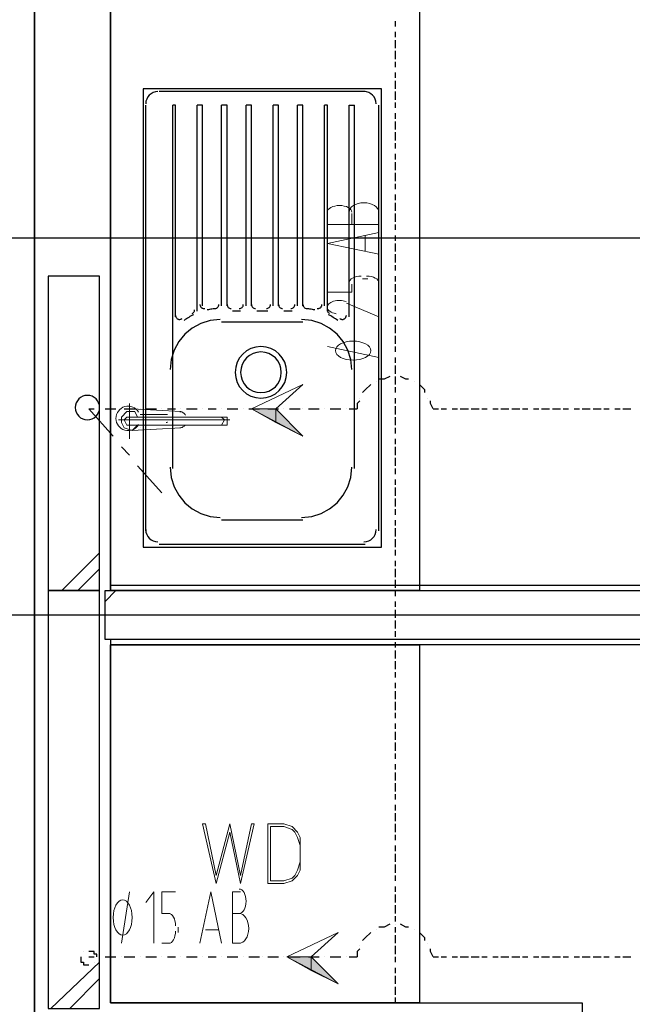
# Model space of a CAD drawing. Header units: millimetres. Extents: x 0 to 420, y 0 to 297.
# Tile 11 of 88: x 48 to 58, y 118 to 133. Entities that reach past the tile are written whole.
import ezdxf

# ---------------------------------------------------------------- set-up
doc = ezdxf.new("R2010")
doc.units = ezdxf.units.MM
doc.layers.add('FILL_000000', color=7, linetype='Continuous')
doc.layers.add('LINE_000000', color=7, linetype='Continuous')

msp = doc.modelspace()

# ---------------------------------------------------------------- hatches: boundary and pattern name
at = {"layer": 'FILL_000000'}
h = msp.add_hatch(color=7, dxfattribs=at)
h.dxf.hatch_style = 1
h.paths.add_polyline_path([(52.07, 127.254), (52.451, 127.254), (52.451, 127.042), (52.07, 127.254)])
h = msp.add_hatch(color=7, dxfattribs=at)
h.dxf.hatch_style = 1
h.paths.add_polyline_path([(52.451, 127.254), (52.451, 127.042), (52.874, 126.831), (52.451, 127.254)])
h = msp.add_hatch(color=7, dxfattribs=at)
h.dxf.hatch_style = 1
h.paths.add_polyline_path([(52.62, 118.703), (53.001, 118.703), (53.001, 118.491), (52.62, 118.703)])
h = msp.add_hatch(color=7, dxfattribs=at)
h.dxf.hatch_style = 1
h.paths.add_polyline_path([(53.001, 118.703), (53.001, 118.491), (53.425, 118.279), (53.001, 118.703)])

# ---------------------------------------------------------------- linework, layer by layer
at = {"layer": 'LINE_000000', "lineweight": 25}
for p, q in [((48.683, 225.594), (48.683, 69.13)), ((48.683, 105.325), (48.683, 217.212)), ((54.314, 133.308), (54.314, 133.223)), ((54.314, 133.138), (54.314, 133.054)), ((54.314, 133.011), (54.314, 132.884)), ((54.314, 132.842), (54.314, 132.715)), ((54.314, 132.673), (54.314, 132.588)), ((54.314, 132.503), (54.314, 132.419)), ((54.314, 132.376), (54.314, 132.249)), ((53.848, 132.207), (50.631, 132.207)), ((54.314, 132.207), (54.314, 132.08)), ((54.314, 132.038), (54.314, 131.953)), ((50.419, 125.349), (50.419, 131.995)), ((50.885, 131.995), (50.842, 131.995)), ((50.842, 127.762), (50.842, 131.995)), ((50.885, 128.693), (50.885, 131.995)), ((51.308, 131.995), (51.223, 131.995)), ((51.223, 128.778), (51.223, 131.995)), ((51.308, 128.863), (51.308, 131.995)), ((51.689, 131.995), (51.604, 131.995)), ((51.604, 128.863), (51.604, 131.995)), ((51.689, 128.863), (51.689, 131.995)), ((52.07, 131.995), (51.985, 131.995)), ((51.985, 128.863), (51.985, 131.995)), ((52.07, 128.863), (52.07, 131.995)), ((52.493, 131.995), (52.409, 131.995)), ((52.409, 128.863), (52.409, 131.995)), ((52.493, 128.863), (52.493, 131.995)), ((52.874, 131.995), (52.79, 131.995)), ((52.79, 128.863), (52.79, 131.995)), ((52.874, 128.863), (52.874, 131.995)), ((53.255, 131.995), (53.213, 131.995)), ((53.213, 128.863), (53.213, 131.995)), ((53.255, 128.778), (53.255, 131.995)), ((53.679, 127.847), (53.679, 131.995)), ((54.06, 125.349), (54.06, 131.995)), ((54.314, 131.868), (54.314, 131.784)), ((54.314, 131.741), (54.314, 131.614)), ((54.314, 131.572), (54.314, 131.445)), ((54.314, 131.403), (54.314, 131.318)), ((54.314, 131.233), (54.314, 131.149)), ((54.314, 131.106), (54.314, 130.979)), ((54.314, 130.937), (54.314, 130.81)), ((54.314, 130.768), (54.314, 130.683)), ((54.314, 130.598), (54.314, 130.514)), ((54.314, 130.471), (54.314, 130.344)), ((54.314, 130.302), (54.314, 130.175)), ((54.314, 130.133), (54.314, 130.048)), ((129.117, 129.921), (27.813, 129.921)), ((54.314, 129.963), (54.314, 129.879)), ((54.314, 129.836), (54.314, 129.709)), ((54.314, 129.667), (54.314, 129.54)), ((54.314, 129.498), (54.314, 129.413)), ((54.314, 129.328), (54.314, 129.244)), ((54.314, 129.201), (54.314, 129.074)), ((54.314, 129.032), (54.314, 128.905)), ((51.901, 128.778), (51.774, 128.778)), ((52.324, 128.778), (52.155, 128.778)), ((52.705, 128.778), (52.578, 128.778)), ((54.314, 128.863), (54.314, 128.778)), ((54.314, 128.693), (54.314, 128.609)), ((52.874, 128.609), (51.604, 128.609)), ((54.314, 128.566), (54.314, 128.439)), ((54.314, 128.397), (54.314, 128.27)), ((54.314, 128.228), (54.314, 128.143)), ((54.314, 128.058), (54.314, 127.974)), ((54.314, 127.931), (54.314, 127.804)), ((50.842, 126.323), (50.842, 127.847)), ((53.679, 126.323), (53.679, 127.847)), ((54.314, 127.762), (54.314, 127.635)), ((54.314, 127.762), (54.314, 127.762)), ((54.017, 127.677), (54.017, 127.677)), ((54.314, 127.593), (54.314, 127.508)), ((54.61, 127.677), (54.61, 127.677)), ((53.763, 127.423), (53.763, 127.423)), ((54.314, 127.423), (54.314, 127.339)), ((54.822, 127.423), (54.822, 127.423)), ((49.53, 127.254), (49.615, 127.254)), ((49.699, 127.254), (49.699, 127.254)), ((49.784, 127.254), (49.953, 127.254)), ((50.038, 127.254), (50.038, 127.254)), ((50.08, 127.254), (50.25, 127.254)), ((50.334, 127.254), (50.334, 127.254)), ((50.419, 127.254), (50.588, 127.254)), ((50.673, 127.254), (50.673, 127.254)), ((50.758, 127.254), (50.885, 127.254)), ((50.969, 127.254), (50.969, 127.254)), ((51.054, 127.254), (51.223, 127.254)), ((51.308, 127.254), (51.308, 127.254)), ((51.393, 127.254), (51.52, 127.254)), ((51.604, 127.254), (51.604, 127.254)), ((51.689, 127.254), (51.858, 127.254)), ((51.943, 127.254), (51.943, 127.254)), ((52.028, 127.254), (52.197, 127.254)), ((52.239, 127.254), (52.239, 127.254)), ((52.324, 127.254), (52.493, 127.254)), ((52.578, 127.254), (52.578, 127.254)), ((52.663, 127.254), (52.832, 127.254)), ((52.874, 127.254), (52.874, 127.254)), ((52.959, 127.254), (53.128, 127.254)), ((53.213, 127.254), (53.213, 127.254)), ((53.298, 127.254), (53.467, 127.254)), ((53.552, 127.254), (53.552, 127.254)), ((53.594, 127.254), (53.721, 127.254)), ((54.314, 127.296), (54.314, 127.169)), ((54.906, 127.254), (54.991, 127.254)), ((55.033, 127.254), (55.118, 127.254)), ((55.203, 127.254), (55.287, 127.254)), ((55.33, 127.254), (55.457, 127.254)), ((55.499, 127.254), (55.626, 127.254)), ((55.668, 127.254), (55.753, 127.254)), ((55.838, 127.254), (55.922, 127.254)), ((55.965, 127.254), (56.092, 127.254)), ((56.134, 127.254), (56.261, 127.254)), ((56.303, 127.254), (56.388, 127.254)), ((56.473, 127.254), (56.557, 127.254)), ((56.6, 127.254), (56.727, 127.254)), ((56.769, 127.254), (56.896, 127.254)), ((56.938, 127.254), (57.023, 127.254)), ((57.108, 127.254), (57.192, 127.254)), ((57.235, 127.254), (57.362, 127.254)), ((57.404, 127.254), (57.531, 127.254)), ((57.573, 127.254), (57.658, 127.254)), ((57.743, 127.254), (57.827, 127.254)), ((57.87, 127.254), (57.997, 127.254)), ((54.314, 127.127), (54.314, 127)), ((54.314, 126.958), (54.314, 126.873)), ((54.314, 126.788), (54.314, 126.704)), ((54.314, 126.661), (54.314, 126.534)), ((54.314, 126.492), (54.314, 126.365)), ((54.314, 126.323), (54.314, 126.238)), ((54.314, 126.153), (54.314, 126.069)), ((54.314, 126.026), (54.314, 125.899)), ((54.314, 125.857), (54.314, 125.73)), ((54.314, 125.688), (54.314, 125.603)), ((52.874, 125.518), (51.604, 125.518)), ((54.314, 125.518), (54.314, 125.434)), ((54.314, 125.391), (54.314, 125.264)), ((53.848, 125.137), (50.631, 125.137)), ((54.314, 125.222), (54.314, 125.095)), ((49.107, 124.418), (49.699, 125.01)), ((54.314, 125.053), (54.314, 124.968)), ((54.314, 124.883), (54.314, 124.799)), ((49.361, 124.418), (49.699, 124.756)), ((54.314, 124.756), (54.314, 124.629)), ((54.314, 124.587), (54.314, 124.46)), ((49.784, 124.248), (49.953, 124.418)), ((54.314, 124.418), (54.314, 124.333)), ((54.314, 124.248), (54.314, 124.164)), ((109.093, 124.037), (27.813, 124.037)), ((54.314, 124.121), (54.314, 123.994)), ((54.314, 123.952), (54.314, 123.825)), ((54.314, 123.783), (54.314, 123.698)), ((54.314, 123.613), (54.314, 123.529)), ((54.314, 123.486), (54.314, 123.359)), ((54.314, 123.317), (54.314, 123.19)), ((54.314, 123.148), (54.314, 123.063)), ((54.314, 122.978), (54.314, 122.894)), ((54.314, 122.851), (54.314, 122.724)), ((54.314, 122.682), (54.314, 122.555)), ((54.314, 122.513), (54.314, 122.428)), ((54.314, 122.343), (54.314, 122.259)), ((54.314, 122.216), (54.314, 122.089)), ((54.314, 122.047), (54.314, 121.92)), ((54.314, 121.878), (54.314, 121.793)), ((54.314, 121.708), (54.314, 121.624)), ((54.314, 121.581), (54.314, 121.454)), ((54.314, 121.412), (54.314, 121.285)), ((54.314, 121.243), (54.314, 121.158)), ((54.314, 121.073), (54.314, 120.989)), ((54.314, 120.946), (54.314, 120.819)), ((54.314, 120.777), (54.314, 120.65)), ((54.314, 120.608), (54.314, 120.523)), ((54.314, 120.438), (54.314, 120.354)), ((54.314, 120.311), (54.314, 120.184)), ((54.314, 120.142), (54.314, 120.015)), ((54.314, 119.973), (54.314, 119.888)), ((54.314, 119.803), (54.314, 119.719)), ((54.314, 119.676), (54.314, 119.549)), ((54.314, 119.507), (54.314, 119.38)), ((54.314, 119.338), (54.314, 119.253)), ((54.017, 119.126), (54.017, 119.126)), ((54.314, 119.211), (54.314, 119.211)), ((54.314, 119.168), (54.314, 119.084)), ((54.61, 119.126), (54.61, 119.126)), ((54.314, 119.041), (54.314, 118.914)), ((49.445, 118.787), (49.445, 118.787)), ((53.763, 118.872), (53.763, 118.872)), ((54.314, 118.872), (54.314, 118.745)), ((54.822, 118.914), (54.822, 118.914)), ((49.53, 118.703), (49.615, 118.703)), ((49.657, 118.703), (49.657, 118.703)), ((49.699, 118.703), (49.699, 118.703)), ((49.784, 118.703), (49.953, 118.703)), ((50.038, 118.703), (50.038, 118.703)), ((50.08, 118.703), (50.25, 118.703)), ((50.334, 118.703), (50.334, 118.703)), ((50.419, 118.703), (50.588, 118.703)), ((50.673, 118.703), (50.673, 118.703)), ((50.758, 118.703), (50.885, 118.703)), ((50.969, 118.703), (50.969, 118.703)), ((51.054, 118.703), (51.223, 118.703)), ((51.308, 118.703), (51.308, 118.703)), ((51.393, 118.703), (51.52, 118.703)), ((51.604, 118.703), (51.604, 118.703)), ((51.689, 118.703), (51.858, 118.703)), ((51.943, 118.703), (51.943, 118.703)), ((52.028, 118.703), (52.197, 118.703)), ((52.239, 118.703), (52.239, 118.703)), ((52.324, 118.703), (52.493, 118.703)), ((52.578, 118.703), (52.578, 118.703)), ((52.663, 118.703), (52.832, 118.703)), ((52.874, 118.703), (52.874, 118.703)), ((52.959, 118.703), (53.128, 118.703)), ((53.213, 118.703), (53.213, 118.703)), ((53.298, 118.703), (53.467, 118.703)), ((53.552, 118.703), (53.552, 118.703)), ((53.594, 118.703), (53.721, 118.703)), ((54.314, 118.703), (54.314, 118.618)), ((54.906, 118.703), (54.991, 118.703)), ((55.033, 118.703), (55.118, 118.703)), ((55.203, 118.703), (55.287, 118.703)), ((55.33, 118.703), (55.457, 118.703)), ((55.499, 118.703), (55.626, 118.703)), ((55.668, 118.703), (55.753, 118.703)), ((55.838, 118.703), (55.922, 118.703)), ((55.965, 118.703), (56.092, 118.703)), ((56.134, 118.703), (56.261, 118.703)), ((56.303, 118.703), (56.388, 118.703)), ((56.473, 118.703), (56.557, 118.703)), ((56.6, 118.703), (56.727, 118.703)), ((56.769, 118.703), (56.896, 118.703)), ((56.938, 118.703), (57.023, 118.703)), ((57.108, 118.703), (57.192, 118.703)), ((57.235, 118.703), (57.362, 118.703)), ((57.404, 118.703), (57.531, 118.703)), ((57.573, 118.703), (57.658, 118.703)), ((57.743, 118.703), (57.827, 118.703)), ((57.87, 118.703), (57.997, 118.703)), ((48.937, 117.898), (49.699, 118.618)), ((49.615, 118.618), (49.615, 118.618)), ((54.314, 118.533), (54.314, 118.449)), ((49.234, 117.898), (49.699, 118.364)), ((54.314, 118.406), (54.314, 118.279)), ((54.314, 118.237), (54.314, 118.11)), ((54.314, 118.068), (54.314, 117.983))]:
    msp.add_line(p, q, dxfattribs=at)
at = {"layer": 'LINE_000000', "lineweight": 13}
for p, q in [((53.636, 130.302), (53.636, 130.133)), ((54.06, 130.133), (54.06, 130.302)), ((53.848, 129.963), (53.848, 129.709)), ((53.89, 129.286), (53.806, 129.286)), ((54.06, 129.074), (54.06, 129.201)), ((54.06, 128.058), (53.255, 128.228)), ((49.53, 127.254), (49.911, 126.831)), ((50.038, 126.661), (50.165, 126.534)), ((50.292, 126.365), (50.673, 125.942)), ((52.324, 120.777), (52.324, 119.846)), ((52.366, 120.735), (52.366, 119.888)), ((50.038, 118.914), (50.165, 119.719)), ((51.901, 119.38), (51.774, 119.38)), ((50.927, 119.084), (50.927, 119.168)), ((51.562, 119.126), (51.35, 119.126)), ((50.673, 118.914), (50.8, 118.914)), ((51.774, 118.914), (51.901, 118.914))]:
    msp.add_line(p, q, dxfattribs=at)
at = {"layer": 'LINE_000000', "lineweight": 0}
for p, q in [((50.165, 127.339), (50.165, 126.788)), ((50.969, 127.212), (50.207, 127.254)), ((50.165, 127.127), (51.647, 127.127)), ((50.758, 127.169), (50.334, 127.169)), ((50.334, 127.169), (50.334, 127.169)), ((49.996, 127.085), (51.731, 127.085)), ((50.165, 127), (51.647, 127)), ((50.969, 126.958), (50.207, 126.915)), ((50.758, 127), (50.334, 127)), ((50.334, 126.958), (50.334, 126.958))]:
    msp.add_line(p, q, dxfattribs=at)
at = {"layer": 'LINE_000000', "lineweight": 25}
for points in [[(49.869, 138.515), (57.912, 138.515), (57.912, 137.287), (49.869, 137.287), (49.869, 124.418)], [(50.61, 132.207), (50.571, 132.203), (50.535, 132.192), (50.503, 132.174), (50.475, 132.151), (50.452, 132.123), (50.434, 132.091), (50.423, 132.055), (50.419, 132.017)], [(54.017, 132.017), (54.013, 132.055), (54.002, 132.091), (53.985, 132.123), (53.962, 132.151), (53.933, 132.174), (53.901, 132.192), (53.865, 132.203), (53.827, 132.207)], [(53.594, 128.693), (53.594, 131.995), (53.679, 131.995)], [(51.145, 128.742), (51.153, 128.747), (51.16, 128.752), (51.166, 128.758), (51.171, 128.765), (51.175, 128.773), (51.178, 128.781), (51.18, 128.79), (51.181, 128.799)], [(51.266, 128.884), (51.266, 128.877), (51.267, 128.87), (51.269, 128.863), (51.272, 128.856), (51.275, 128.85), (51.279, 128.844), (51.284, 128.839), (51.289, 128.834), (51.295, 128.83), (51.301, 128.827), (51.308, 128.824), (51.315, 128.822), (51.322, 128.821), (51.329, 128.82), (51.336, 128.821), (51.343, 128.822)], [(51.527, 128.819), (51.508, 128.817), (51.489, 128.816), (51.471, 128.814), (51.452, 128.811), (51.434, 128.809), (51.415, 128.805), (51.397, 128.802), (51.379, 128.798)], [(51.502, 128.82), (51.514, 128.822), (51.526, 128.826), (51.536, 128.833), (51.545, 128.84), (51.552, 128.85), (51.557, 128.86), (51.561, 128.872), (51.562, 128.884)], [(51.689, 128.884), (51.69, 128.871), (51.694, 128.859), (51.7, 128.848), (51.708, 128.839), (51.717, 128.831), (51.728, 128.825), (51.74, 128.822), (51.753, 128.82)], [(51.88, 128.82), (51.892, 128.822), (51.904, 128.825), (51.915, 128.831), (51.924, 128.839), (51.932, 128.848), (51.938, 128.859), (51.942, 128.871), (51.943, 128.884)], [(52.07, 128.884), (52.071, 128.871), (52.075, 128.859), (52.081, 128.848), (52.089, 128.839), (52.098, 128.831), (52.109, 128.825), (52.121, 128.822), (52.134, 128.82)], [(52.303, 128.82), (52.316, 128.822), (52.328, 128.825), (52.338, 128.831), (52.348, 128.839), (52.355, 128.848), (52.361, 128.859), (52.365, 128.871), (52.366, 128.884)], [(52.493, 128.884), (52.495, 128.871), (52.498, 128.859), (52.504, 128.848), (52.512, 128.839), (52.521, 128.831), (52.532, 128.825), (52.544, 128.822), (52.557, 128.82)], [(52.684, 128.82), (52.697, 128.822), (52.709, 128.825), (52.719, 128.831), (52.729, 128.839), (52.736, 128.848), (52.742, 128.859), (52.746, 128.871), (52.747, 128.884)], [(52.874, 128.884), (52.876, 128.872), (52.879, 128.86), (52.884, 128.85), (52.892, 128.84), (52.9, 128.833), (52.911, 128.826), (52.922, 128.822), (52.934, 128.82)], [(53.058, 128.798), (53.039, 128.802), (53.021, 128.805), (53.003, 128.809), (52.984, 128.811), (52.966, 128.814), (52.947, 128.816), (52.928, 128.817), (52.91, 128.819)], [(53.094, 128.822), (53.101, 128.821), (53.108, 128.82), (53.115, 128.821), (53.122, 128.822), (53.128, 128.824), (53.135, 128.827), (53.141, 128.83), (53.147, 128.834), (53.152, 128.839), (53.157, 128.844), (53.161, 128.85), (53.164, 128.856), (53.167, 128.863), (53.169, 128.87), (53.17, 128.877), (53.171, 128.884)], [(53.255, 128.799), (53.256, 128.79), (53.258, 128.781), (53.261, 128.773), (53.265, 128.765), (53.27, 128.758), (53.276, 128.752), (53.283, 128.747), (53.291, 128.742)], [(51.583, 128.651), (51.425, 128.635), (51.278, 128.589), (51.145, 128.517), (51.029, 128.422), (50.934, 128.306), (50.862, 128.173), (50.816, 128.026), (50.8, 127.868)], [(50.885, 128.714), (50.885, 128.706), (50.887, 128.697), (50.89, 128.689), (50.894, 128.681), (50.899, 128.674), (50.905, 128.668), (50.912, 128.662), (50.92, 128.658), (50.928, 128.654), (50.936, 128.652), (50.945, 128.651), (50.953, 128.651), (50.962, 128.653), (50.97, 128.655), (50.978, 128.659), (50.986, 128.663)], [(51.167, 128.725), (51.147, 128.715), (51.128, 128.705), (51.109, 128.694), (51.091, 128.683), (51.072, 128.672), (51.054, 128.66), (51.036, 128.648), (51.019, 128.635)], [(53.636, 127.868), (53.62, 128.026), (53.575, 128.173), (53.503, 128.306), (53.407, 128.422), (53.291, 128.517), (53.158, 128.589), (53.011, 128.635), (52.853, 128.651)], [(53.418, 128.635), (53.4, 128.648), (53.382, 128.66), (53.364, 128.672), (53.346, 128.683), (53.327, 128.694), (53.308, 128.705), (53.289, 128.715), (53.269, 128.725)], [(53.451, 128.663), (53.458, 128.659), (53.466, 128.655), (53.474, 128.653), (53.483, 128.651), (53.492, 128.651), (53.5, 128.652), (53.509, 128.654), (53.517, 128.658), (53.524, 128.662), (53.531, 128.668), (53.537, 128.674), (53.542, 128.681), (53.546, 128.689), (53.549, 128.697), (53.551, 128.706), (53.552, 128.714)], [(54.229, 127.762), (54.144, 127.72), (54.06, 127.72)], [(54.525, 127.72), (54.483, 127.72), (54.398, 127.762)], [(53.933, 127.635), (53.848, 127.55), (53.806, 127.508)], [(54.779, 127.508), (54.779, 127.55), (54.695, 127.635)], [(53.763, 127.381), (53.721, 127.339), (53.721, 127.254)], [(54.906, 127.254), (54.864, 127.339), (54.864, 127.381)], [(50.8, 126.344), (50.816, 126.186), (50.862, 126.039), (50.934, 125.906), (51.029, 125.79), (51.145, 125.694), (51.278, 125.622), (51.425, 125.577), (51.583, 125.561)], [(52.853, 125.561), (53.011, 125.577), (53.158, 125.622), (53.291, 125.694), (53.407, 125.79), (53.503, 125.906), (53.575, 126.039), (53.62, 126.186), (53.636, 126.344)], [(50.419, 125.37), (50.423, 125.332), (50.434, 125.296), (50.452, 125.264), (50.475, 125.235), (50.503, 125.212), (50.535, 125.195), (50.571, 125.184), (50.61, 125.18)], [(53.827, 125.18), (53.865, 125.184), (53.901, 125.195), (53.933, 125.212), (53.962, 125.235), (53.985, 125.264), (54.002, 125.296), (54.013, 125.332), (54.017, 125.37)], [(49.869, 124.502), (59.478, 124.502), (59.478, 123.571), (49.869, 123.571)], [(49.869, 123.656), (49.869, 117.983), (57.235, 117.983), (57.235, 111.421), (56.261, 111.421), (56.261, 117.009), (49.869, 117.009), (49.869, 105.41)], [(54.229, 119.211), (54.144, 119.168), (54.06, 119.168)], [(54.525, 119.168), (54.483, 119.168), (54.398, 119.211)], [(53.933, 119.084), (53.848, 118.999), (53.806, 118.957)], [(54.779, 118.957), (54.779, 118.999), (54.695, 119.084)], [(49.657, 118.703), (49.657, 118.745), (49.615, 118.745), (49.615, 118.787), (49.572, 118.787), (49.53, 118.787)], [(53.763, 118.83), (53.721, 118.787), (53.721, 118.703)], [(54.906, 118.703), (54.864, 118.787), (54.864, 118.83)], [(49.403, 118.703), (49.403, 118.66), (49.403, 118.618), (49.445, 118.618), (49.445, 118.576), (49.488, 118.576), (49.53, 118.576)]]:
    msp.add_lwpolyline(points, dxfattribs=at)
for points in [[(49.869, 137.287), (54.695, 137.287), (54.695, 124.418), (49.869, 124.418), (49.869, 137.287)], [(54.102, 132.249), (50.377, 132.249), (50.377, 125.095), (54.102, 125.095), (54.102, 132.249)], [(49.699, 129.328), (48.895, 129.328), (48.895, 124.418), (49.699, 124.418), (49.699, 129.328)], [(51.816, 127.825), (51.824, 127.744), (51.848, 127.669), (51.885, 127.601), (51.934, 127.541), (51.993, 127.492), (52.062, 127.455), (52.137, 127.431), (52.218, 127.423), (52.299, 127.431), (52.375, 127.455), (52.443, 127.492), (52.503, 127.541), (52.552, 127.601), (52.589, 127.669), (52.612, 127.744), (52.62, 127.825), (52.612, 127.907), (52.589, 127.982), (52.552, 128.05), (52.503, 128.11), (52.443, 128.159), (52.375, 128.196), (52.299, 128.219), (52.218, 128.228), (52.137, 128.219), (52.062, 128.196), (51.993, 128.159), (51.934, 128.11), (51.885, 128.05), (51.848, 127.982), (51.824, 127.907), (51.816, 127.825)], [(51.901, 127.825), (51.907, 127.762), (51.926, 127.702), (51.955, 127.648), (51.994, 127.601), (52.041, 127.562), (52.095, 127.533), (52.154, 127.514), (52.218, 127.508), (52.282, 127.514), (52.342, 127.533), (52.396, 127.562), (52.443, 127.601), (52.481, 127.648), (52.511, 127.702), (52.529, 127.762), (52.536, 127.825), (52.529, 127.889), (52.511, 127.949), (52.481, 128.003), (52.443, 128.05), (52.396, 128.089), (52.342, 128.118), (52.282, 128.137), (52.218, 128.143), (52.154, 128.137), (52.095, 128.118), (52.041, 128.089), (51.994, 128.05), (51.955, 128.003), (51.926, 127.949), (51.907, 127.889), (51.901, 127.825)], [(49.699, 127.275), (49.695, 127.314), (49.684, 127.349), (49.667, 127.382), (49.644, 127.41), (49.615, 127.433), (49.583, 127.451), (49.547, 127.462), (49.509, 127.466), (49.47, 127.462), (49.435, 127.451), (49.402, 127.433), (49.374, 127.41), (49.351, 127.382), (49.333, 127.349), (49.322, 127.314), (49.318, 127.275), (49.322, 127.237), (49.333, 127.201), (49.351, 127.169), (49.374, 127.14), (49.402, 127.117), (49.435, 127.1), (49.47, 127.089), (49.509, 127.085), (49.547, 127.089), (49.583, 127.1), (49.615, 127.117), (49.644, 127.14), (49.667, 127.169), (49.684, 127.201), (49.695, 127.237), (49.699, 127.275)], [(48.895, 117.898), (49.699, 117.898), (49.699, 124.418), (48.895, 124.418), (48.895, 117.898)], [(49.784, 123.656), (49.784, 124.418), (59.394, 124.418), (59.394, 123.656), (49.784, 123.656)], [(54.695, 123.571), (54.695, 117.983), (49.869, 117.983), (49.869, 123.571), (54.695, 123.571)]]:
    msp.add_lwpolyline(points, close=True, dxfattribs=at)
at = {"layer": 'LINE_000000', "lineweight": 13}
for points in [[(54.06, 130.323), (54.055, 130.353), (54.041, 130.381), (54.02, 130.406), (53.991, 130.428), (53.957, 130.446), (53.917, 130.46), (53.874, 130.468), (53.827, 130.471), (53.78, 130.468), (53.736, 130.46), (53.697, 130.446), (53.662, 130.428), (53.634, 130.406), (53.612, 130.381), (53.599, 130.353), (53.594, 130.323)], [(53.636, 130.323), (53.632, 130.344), (53.621, 130.364), (53.604, 130.382), (53.581, 130.398), (53.552, 130.411), (53.52, 130.421), (53.484, 130.427), (53.446, 130.429), (53.407, 130.427), (53.372, 130.421), (53.339, 130.411), (53.311, 130.398), (53.288, 130.382), (53.27, 130.364), (53.259, 130.344), (53.255, 130.323)], [(53.255, 130.302), (53.255, 130.133), (54.06, 130.133)], [(54.06, 129.667), (53.255, 129.836), (54.06, 130.006)], [(53.636, 129.201), (53.636, 129.074), (53.255, 129.074), (53.255, 129.244)], [(53.785, 129.328), (53.746, 129.326), (53.71, 129.32), (53.678, 129.31), (53.65, 129.297), (53.627, 129.282), (53.609, 129.264), (53.598, 129.244), (53.594, 129.222)], [(54.06, 129.222), (54.056, 129.244), (54.045, 129.264), (54.027, 129.282), (54.004, 129.297), (53.976, 129.31), (53.943, 129.32), (53.908, 129.326), (53.869, 129.328)], [(53.547, 128.931), (53.524, 128.938), (53.5, 128.943), (53.476, 128.946), (53.451, 128.947), (53.425, 128.947), (53.401, 128.944), (53.376, 128.94), (53.353, 128.934), (53.331, 128.926), (53.312, 128.917), (53.295, 128.906), (53.281, 128.895), (53.27, 128.882), (53.262, 128.869), (53.257, 128.855), (53.255, 128.841)], [(53.255, 128.842), (53.258, 128.825), (53.265, 128.808), (53.277, 128.792), (53.293, 128.778), (53.314, 128.765), (53.337, 128.754), (53.364, 128.746), (53.394, 128.74)], [(53.552, 128.905), (54.06, 128.693), (54.06, 128.905)], [(52.324, 120.777), (52.578, 120.777), (52.705, 120.735), (52.79, 120.65), (52.832, 120.565), (52.832, 120.438), (52.832, 120.184), (52.832, 120.057), (52.79, 119.973), (52.705, 119.888), (52.578, 119.846), (52.324, 119.846)], [(52.366, 120.735), (52.578, 120.735), (52.705, 120.692), (52.747, 120.65), (52.79, 120.565), (52.832, 120.438), (52.832, 120.184), (52.79, 120.057), (52.747, 119.973), (52.705, 119.93), (52.578, 119.888), (52.366, 119.888)], [(50.546, 118.914), (50.546, 119.719), (50.419, 119.549)], [(50.8, 119.38), (50.673, 119.38), (50.673, 119.719), (50.885, 119.719)], [(51.266, 118.914), (51.435, 119.719), (51.604, 118.914)], [(51.901, 119.719), (51.774, 119.719), (51.774, 118.914)], [(51.88, 119.38), (51.901, 119.384), (51.921, 119.395), (51.939, 119.413), (51.954, 119.436), (51.967, 119.464), (51.977, 119.496), (51.983, 119.532), (51.985, 119.571), (51.983, 119.609), (51.977, 119.645), (51.967, 119.677), (51.954, 119.705), (51.939, 119.728), (51.921, 119.746), (51.901, 119.757), (51.88, 119.761)], [(50.885, 119.189), (50.883, 119.228), (50.876, 119.264), (50.867, 119.296), (50.854, 119.324), (50.838, 119.347), (50.82, 119.365), (50.8, 119.376), (50.779, 119.38)], [(51.88, 118.914), (51.909, 118.919), (51.937, 118.933), (51.962, 118.954), (51.984, 118.983), (52.002, 119.017), (52.016, 119.057), (52.025, 119.1), (52.028, 119.147), (52.025, 119.194), (52.016, 119.238), (52.002, 119.277), (51.984, 119.312), (51.962, 119.34), (51.937, 119.362), (51.909, 119.375), (51.88, 119.38)], [(50.779, 118.914), (50.8, 118.918), (50.82, 118.929), (50.838, 118.947), (50.854, 118.97), (50.867, 118.998), (50.876, 119.031), (50.883, 119.066), (50.885, 119.105)]]:
    msp.add_lwpolyline(points, dxfattribs=at)
for points in [[(53.657, 128.312), (53.602, 128.309), (53.55, 128.301), (53.504, 128.287), (53.463, 128.269), (53.429, 128.247), (53.404, 128.222), (53.388, 128.194), (53.382, 128.164), (53.388, 128.134), (53.404, 128.106), (53.429, 128.081), (53.463, 128.059), (53.504, 128.041), (53.55, 128.028), (53.602, 128.019), (53.657, 128.016), (53.713, 128.019), (53.765, 128.028), (53.811, 128.041), (53.852, 128.059), (53.886, 128.081), (53.911, 128.106), (53.927, 128.134), (53.933, 128.164), (53.927, 128.194), (53.911, 128.222), (53.886, 128.247), (53.852, 128.269), (53.811, 128.287), (53.765, 128.301), (53.713, 128.309), (53.657, 128.312)], [(52.874, 127.635), (52.451, 127.254), (52.874, 126.831), (52.07, 127.254), (52.874, 127.635)], [(51.901, 119.846), (51.731, 120.65), (51.52, 119.846), (51.308, 120.777), (51.35, 120.777), (51.52, 119.973), (51.731, 120.777), (51.901, 119.973), (52.07, 120.777), (52.112, 120.777), (51.901, 119.846)], [(50.207, 119.317), (50.204, 119.372), (50.196, 119.424), (50.182, 119.47), (50.164, 119.511), (50.142, 119.545), (50.117, 119.57), (50.089, 119.586), (50.059, 119.592), (50.029, 119.586), (50.002, 119.57), (49.976, 119.545), (49.954, 119.511), (49.936, 119.47), (49.923, 119.424), (49.914, 119.372), (49.911, 119.317), (49.914, 119.261), (49.923, 119.209), (49.936, 119.163), (49.954, 119.122), (49.976, 119.088), (50.002, 119.063), (50.029, 119.047), (50.059, 119.041), (50.089, 119.047), (50.117, 119.063), (50.142, 119.088), (50.164, 119.122), (50.182, 119.163), (50.196, 119.209), (50.204, 119.261), (50.207, 119.317)], [(53.425, 119.084), (53.001, 118.703), (53.425, 118.279), (52.62, 118.703), (53.425, 119.084)]]:
    msp.add_lwpolyline(points, close=True, dxfattribs=at)
at = {"layer": 'LINE_000000', "lineweight": 0}
for points in [[(50.308, 127.203), (50.289, 127.229), (50.267, 127.251), (50.243, 127.269), (50.215, 127.282), (50.186, 127.292), (50.156, 127.296), (50.125, 127.295), (50.093, 127.29), (50.064, 127.279), (50.037, 127.263), (50.013, 127.244), (49.992, 127.221), (49.976, 127.196), (49.964, 127.168), (49.956, 127.137), (49.953, 127.106)], [(49.953, 127.106), (49.956, 127.074), (49.964, 127.044), (49.976, 127.016), (49.992, 126.99), (50.013, 126.968), (50.037, 126.948), (50.064, 126.933), (50.093, 126.922), (50.125, 126.916), (50.156, 126.916), (50.186, 126.92), (50.215, 126.929), (50.243, 126.943), (50.267, 126.961), (50.289, 126.983), (50.308, 127.009)], [(50.292, 127), (50.207, 126.915), (50.08, 126.958), (50.038, 127.042), (50.038, 127.127), (50.123, 127.212), (50.25, 127.212), (50.292, 127.127)], [(50.165, 127), (50.123, 127), (50.08, 127.085), (50.123, 127.127), (50.165, 127.127)], [(50.757, 127.166), (50.755, 127.167), (50.752, 127.167), (50.75, 127.168), (50.747, 127.168), (50.744, 127.169), (50.742, 127.169), (50.739, 127.169), (50.737, 127.169)], [(51.041, 127.156), (51.034, 127.168), (51.026, 127.178), (51.016, 127.187), (51.005, 127.195), (50.993, 127.202), (50.981, 127.207), (50.968, 127.21), (50.954, 127.211)], [(51.562, 127), (51.604, 127), (51.647, 127.085), (51.604, 127.127), (51.562, 127.127)], [(51.647, 127), (51.689, 127), (51.689, 127.085), (51.689, 127.127), (51.647, 127.127)], [(50.737, 127.042), (50.739, 127.042), (50.742, 127.043), (50.744, 127.043), (50.747, 127.043), (50.75, 127.044), (50.752, 127.044), (50.755, 127.045), (50.757, 127.046)], [(50.954, 126.958), (50.967, 126.959), (50.979, 126.962), (50.99, 126.966), (51.001, 126.972), (51.011, 126.979), (51.021, 126.987), (51.029, 126.996), (51.037, 127.006)]]:
    msp.add_lwpolyline(points, dxfattribs=at)
for points in [[(52.07, 127.254), (52.451, 127.254), (52.451, 127.042), (52.07, 127.254)], [(52.451, 127.254), (52.451, 127.042), (52.874, 126.831), (52.451, 127.254)], [(52.62, 118.703), (53.001, 118.703), (53.001, 118.491), (52.62, 118.703)], [(53.001, 118.703), (53.001, 118.491), (53.425, 118.279), (53.001, 118.703)]]:
    msp.add_lwpolyline(points, close=True, dxfattribs=at)

doc.saveas('drawing.dxf')
